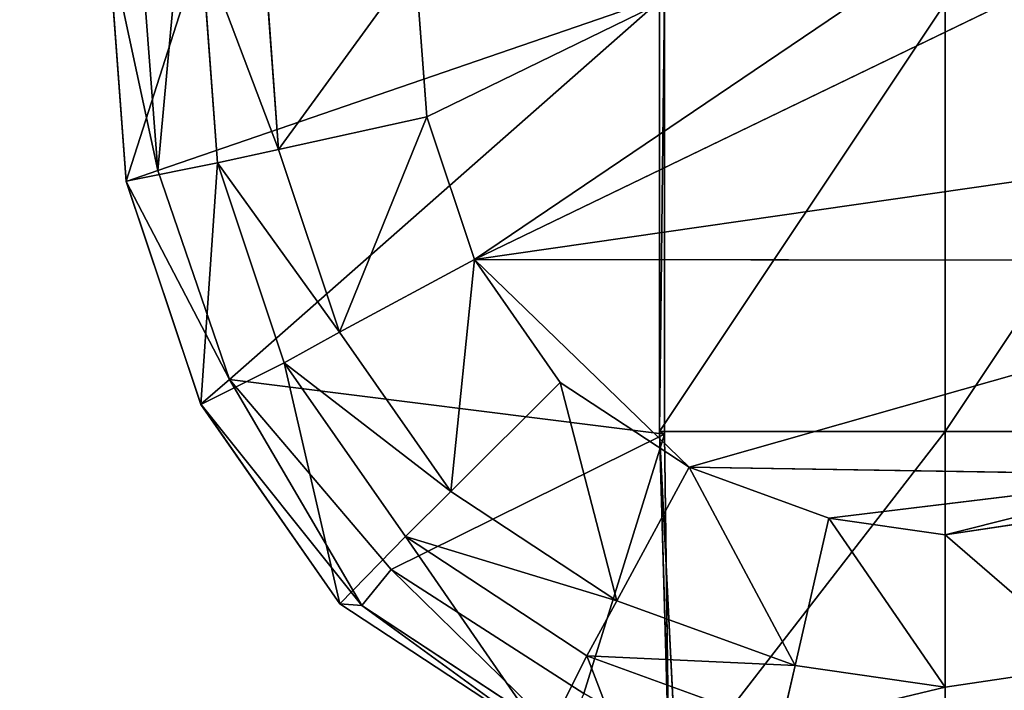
# Model space of a CAD drawing. Extents: x 0 to 31, y 0 to 21.2.
# Tile 147 of 256: x 9.894 to 10.855, y 2.192 to 2.847. Entities that reach past the tile are written whole.
import ezdxf

# ---------------------------------------------------------------- set-up
doc = ezdxf.new("R2010")
doc.units = 0
doc.header["$MEASUREMENT"] = 0
doc.layers.get('0').update_dxf_attribs({"color": 13, "linetype": 'CONTINUOUS'})
for name, color, linetype in [('CAST_IRON', 250, 'CONTINUOUS'), ('GALVANIZED_METAL', 252, 'CONTINUOUS'), ('KNOBS', 252, 'CONTINUOUS')]:
    doc.layers.add(name, color=color, linetype=linetype)

# ---------------------------------------------------------------- blocks, each defined once
blk = doc.blocks.new('NGM5058UC_TRADECAD_DXF')
at = {"layer": 'KNOBS', "color": 0}
for p, q in [((-4.3257, -7.43055, 0.38585), (-5.228, -7.87015, 0.38585)), ((-4.3257, -7.43055, 0.38585), (-5.228, -7.87015, 0.38585)), ((-4.2441, -7.55605, 0.38585), (-5.1816, -8.00945, 0.38585)), ((-4.2441, -7.55605, 0.38585), (-5.1816, -8.00945, 0.38585)), ((-5.5213, -7.93295, 0.90625), (-5.5388, -7.69545, 0.90625)), ((-5.5213, -7.93295, 0.90625), (-5.5388, -7.69545, 0.90625)), ((-5.5388, -7.69655, 1.12645), (-5.5213, -7.93325, 1.12645)), ((-5.5388, -7.69655, 1.12645), (-5.5213, -7.93325, 1.12645)), ((-5.4904, -7.92245, 1.16675), (-5.5073, -7.70025, 1.16675)), ((-5.4904, -7.92245, 1.16675), (-5.5073, -7.70025, 1.16675)), ((-5.4323, -7.91515, 0.90625), (-5.448, -7.70305, 0.90625)), ((-5.4323, -7.91515, 0.90625), (-5.448, -7.70305, 0.90625)), ((-5.387, -7.70755, 0.59075), (-5.3726, -7.90185, 0.59075)), ((-5.3726, -7.90185, 0.80005), (-5.387, -7.70755, 0.80005)), ((-5.3726, -7.90185, 0.80005), (-5.387, -7.70755, 0.80005)), ((-5.387, -7.70755, 0.59075), (-5.3726, -7.90185, 0.59075)), ((-5.2392, -7.71865, 0.38585), (-5.228, -7.87015, 0.38585)), ((-5.228, -7.87015, 0.59075), (-5.2392, -7.71865, 0.59075)), ((-5.228, -7.87015, 0.59075), (-5.2392, -7.71865, 0.59075)), ((-5.2392, -7.71865, 0.38585), (-5.228, -7.87015, 0.38585)), ((-5.4904, -7.92245, 1.16675), (-4.9961, -7.75225, 1.16675)), ((-5.4904, -7.92245, 1.16675), (-4.9961, -7.75225, 1.16675)), ((-4.9961, -7.75225, 1.16675), (-4.9961, -8.17985, 1.16675)), ((-4.9961, -7.75225, 1.16675), (-4.9961, -8.17985, 1.16675)), ((-5.0008, -8.17745, 1.89825), (-5.0008, -7.75915, 1.89805)), ((-5.0008, -8.17745, 1.89825), (-5.0008, -7.75915, 1.89805)), ((-4.7222, -7.75915, 1.89805), (-4.7222, -8.17745, 1.89825)), ((-4.7222, -7.75915, 1.89805), (-4.7222, -8.17745, 1.89825)), ((-5.3726, -7.90185, 0.59075), (-5.228, -7.87015, 0.59075)), ((-5.3726, -7.90185, 0.59075), (-5.228, -7.87015, 0.59075)), ((-5.228, -7.87015, 0.38585), (-5.1816, -8.00945, 0.38585)), ((-5.1816, -8.00945, 0.59075), (-5.228, -7.87015, 0.59075)), ((-5.228, -7.87015, 0.59075), (-5.228, -7.87015, 0.38585)), ((-5.228, -7.87015, 0.59075), (-5.228, -7.87015, 0.38585)), ((-5.1816, -8.00945, 0.59075), (-5.228, -7.87015, 0.59075)), ((-5.228, -7.87015, 0.38585), (-5.1816, -8.00945, 0.38585)), ((-5.1816, -8.00945, 0.38585), (-4.2155, -7.87015, 0.38585)), ((-5.1816, -8.00945, 0.38585), (-4.2155, -7.87015, 0.38585)), ((-5.3726, -7.90185, 0.80005), (-5.4323, -7.91515, 0.90625)), ((-5.3726, -7.90185, 0.80005), (-5.4323, -7.91515, 0.90625)), ((-5.3726, -7.90185, 0.59075), (-5.3131, -8.08045, 0.59065)), ((-5.3131, -8.08045, 0.80005), (-5.3726, -7.90185, 0.80005)), ((-5.3726, -7.90185, 0.59075), (-5.3726, -7.90185, 0.80005)), ((-5.3131, -8.08045, 0.80005), (-5.3726, -7.90185, 0.80005)), ((-5.3726, -7.90185, 0.59075), (-5.3131, -8.08045, 0.59065)), ((-5.3726, -7.90185, 0.59075), (-5.3726, -7.90185, 0.80005)), ((-5.4323, -7.91515, 0.90625), (-5.5213, -7.93295, 0.90625)), ((-5.4323, -7.91515, 0.90625), (-5.5213, -7.93295, 0.90625)), ((-5.3673, -8.11015, 0.90625), (-5.4323, -7.91515, 0.90625)), ((-5.3673, -8.11015, 0.90625), (-5.4323, -7.91515, 0.90625)), ((-5.5213, -7.93325, 1.12645), (-5.4904, -7.92245, 1.16675)), ((-5.5213, -7.93325, 1.12645), (-5.4904, -7.92245, 1.16675)), ((-5.4206, -8.12655, 1.16675), (-5.4904, -7.92245, 1.16675)), ((-5.4206, -8.12655, 1.16675), (-5.4904, -7.92245, 1.16675)), ((-5.5213, -7.93295, 0.90625), (-5.5213, -7.93325, 1.12645)), ((-5.4486, -8.15095, 0.90615), (-5.5213, -7.93295, 0.90625)), ((-5.5213, -7.93295, 0.90625), (-5.5213, -7.93325, 1.12645)), ((-5.4486, -8.15095, 0.90615), (-5.5213, -7.93295, 0.90625)), ((-5.5213, -7.93325, 1.12645), (-5.4486, -8.15065, 1.12645)), ((-5.5213, -7.93325, 1.12645), (-5.4486, -8.15065, 1.12645)), ((-5.1816, -8.00945, 0.59075), (-5.3131, -8.08045, 0.59065)), ((-5.1816, -8.00945, 0.59075), (-5.3131, -8.08045, 0.59065)), ((-4.9721, -8.21215, 0.38585), (-5.1816, -8.00945, 0.38585)), ((-5.1816, -8.00945, 0.38585), (-5.0978, -8.12935, 0.38585)), ((-5.1816, -8.00945, 0.38585), (-4.2623, -8.01045, 0.38585)), ((-5.1816, -8.00945, 0.38585), (-4.2623, -8.01045, 0.38585)), ((-4.9721, -8.21215, 0.38585), (-5.1816, -8.00945, 0.38585)), ((-5.0978, -8.12935, 0.59075), (-5.1816, -8.00945, 0.59075)), ((-5.1816, -8.00945, 0.59075), (-5.1816, -8.00945, 0.38585)), ((-5.1816, -8.00945, 0.59075), (-5.1816, -8.00945, 0.38585)), ((-5.0978, -8.12935, 0.59075), (-5.1816, -8.00945, 0.59075)), ((-5.1816, -8.00945, 0.38585), (-5.0978, -8.12935, 0.38585)), ((-5.3673, -8.11015, 0.90625), (-5.3131, -8.08045, 0.80005)), ((-5.3673, -8.11015, 0.90625), (-5.3131, -8.08045, 0.80005)), ((-5.3131, -8.08045, 0.59065), (-5.2045, -8.23595, 0.59075)), ((-5.2045, -8.23595, 0.80005), (-5.3131, -8.08045, 0.80005)), ((-5.3131, -8.08045, 0.80005), (-5.3131, -8.08045, 0.59065)), ((-5.3131, -8.08045, 0.80005), (-5.3131, -8.08045, 0.59065)), ((-5.2045, -8.23595, 0.80005), (-5.3131, -8.08045, 0.80005)), ((-5.3131, -8.08045, 0.59065), (-5.2045, -8.23595, 0.59075)), ((-5.4486, -8.15095, 0.90615), (-5.3673, -8.11015, 0.90625)), ((-5.4486, -8.15095, 0.90615), (-5.3673, -8.11015, 0.90625)), ((-5.2488, -8.27985, 0.90625), (-5.3673, -8.11015, 0.90625)), ((-5.2488, -8.27985, 0.90625), (-5.3673, -8.11015, 0.90625)), ((-5.4206, -8.12655, 1.16675), (-5.4486, -8.15065, 1.12645)), ((-5.4206, -8.12655, 1.16675), (-5.4486, -8.15065, 1.12645)), ((-5.2629, -8.31205, 1.16675), (-5.4206, -8.12655, 1.16675)), ((-5.4206, -8.12655, 1.16675), (-4.9961, -8.17985, 1.16675)), ((-5.4206, -8.12655, 1.16675), (-4.9961, -8.17985, 1.16675)), ((-5.4206, -8.12655, 1.16675), (-5.2913, -8.34725, 1.12645)), ((-5.4206, -8.12655, 1.16675), (-5.2913, -8.34725, 1.12645)), ((-5.2629, -8.31205, 1.16675), (-5.4206, -8.12655, 1.16675)), ((-5.2045, -8.23595, 0.59075), (-5.0978, -8.12935, 0.59075)), ((-5.2045, -8.23595, 0.59075), (-5.0978, -8.12935, 0.59075)), ((-5.0978, -8.12935, 0.38585), (-4.9721, -8.21215, 0.38585)), ((-4.9721, -8.21215, 0.59075), (-5.0978, -8.12935, 0.59075)), ((-5.0978, -8.12935, 0.59075), (-5.0978, -8.12935, 0.38585)), ((-4.9721, -8.21215, 0.59075), (-5.0978, -8.12935, 0.59075)), ((-5.0978, -8.12935, 0.38585), (-4.9721, -8.21215, 0.38585)), ((-5.0978, -8.12935, 0.59075), (-5.0978, -8.12935, 0.38585)), ((-5.4486, -8.15065, 1.12645), (-5.4486, -8.15095, 0.90615)), ((-5.4486, -8.15065, 1.12645), (-5.2913, -8.34725, 1.12645)), ((-5.3127, -8.34555, 0.90625), (-5.4486, -8.15065, 1.12645)), ((-5.3127, -8.34555, 0.90625), (-5.4486, -8.15065, 1.12645)), ((-5.4486, -8.15065, 1.12645), (-5.4486, -8.15095, 0.90615)), ((-5.4486, -8.15065, 1.12645), (-5.2913, -8.34725, 1.12645)), ((-5.4486, -8.15095, 0.90615), (-5.3127, -8.34555, 0.90625)), ((-5.4486, -8.15095, 0.90615), (-5.3127, -8.34555, 0.90625)), ((-5.2629, -8.31205, 1.16675), (-4.9961, -8.17985, 1.16675)), ((-5.2629, -8.31205, 1.16675), (-4.9961, -8.17985, 1.16675)), ((-4.9841, -8.51575, 1.89845), (-5.0008, -8.17745, 1.89825)), ((-5.0008, -8.17745, 1.89825), (-4.7222, -8.17745, 1.89825)), ((-5.0008, -8.17745, 1.89825), (-4.7222, -8.17745, 1.89825)), ((-5.0008, -8.17745, 1.89825), (-4.9961, -8.17985, 1.16675)), ((-4.9841, -8.51575, 1.89845), (-5.0008, -8.17745, 1.89825)), ((-4.9922, -8.48095, 1.16675), (-5.0008, -8.17745, 1.89825)), ((-4.9922, -8.48095, 1.16675), (-5.0008, -8.17745, 1.89825)), ((-5.0008, -8.17745, 1.89825), (-4.9961, -8.17985, 1.16675)), ((-4.9961, -8.17985, 1.16675), (-4.9922, -8.48095, 1.16675)), ((-4.9961, -8.17985, 1.16675), (-4.9922, -8.48095, 1.16675)), ((-4.7222, -8.53645, 1.89825), (-4.7222, -8.17745, 1.89825)), ((-4.7222, -8.17745, 1.89825), (-4.4435, -8.17745, 1.89825)), ((-4.7222, -8.53645, 1.89825), (-4.7222, -8.17745, 1.89825)), ((-4.7222, -8.17745, 1.89825), (-4.4435, -8.17745, 1.89825)), ((-4.9721, -8.21215, 0.59075), (-5.0425, -8.34265, 0.59075)), ((-4.9721, -8.21215, 0.59075), (-5.0425, -8.34265, 0.59075)), ((-4.4902, -8.21995, 0.38585), (-4.9721, -8.21215, 0.38585)), ((-4.9721, -8.21215, 0.38585), (-4.8356, -8.26185, 0.38585)), ((-4.4902, -8.21995, 0.38585), (-4.9721, -8.21215, 0.38585)), ((-4.8356, -8.26185, 0.59075), (-4.9721, -8.21215, 0.59075)), ((-4.9721, -8.21215, 0.59075), (-4.9721, -8.21215, 0.38585)), ((-4.8356, -8.26185, 0.59075), (-4.9721, -8.21215, 0.59075)), ((-4.9721, -8.21215, 0.38585), (-4.8356, -8.26185, 0.38585)), ((-4.9721, -8.21215, 0.59075), (-4.9721, -8.21215, 0.38585)), ((-4.8356, -8.26185, 0.38585), (-4.4902, -8.21995, 0.38585)), ((-4.8356, -8.26185, 0.38585), (-4.4902, -8.21995, 0.38585)), ((-5.2045, -8.23595, 0.80005), (-5.2488, -8.27985, 0.90625)), ((-5.2045, -8.23595, 0.80005), (-5.2488, -8.27985, 0.90625)), ((-5.2045, -8.23595, 0.59075), (-5.0425, -8.34265, 0.59075)), ((-5.0425, -8.34265, 0.80005), (-5.2045, -8.23595, 0.80005)), ((-5.0425, -8.34265, 0.80005), (-5.2045, -8.23595, 0.80005)), ((-5.2045, -8.23595, 0.59075), (-5.0425, -8.34265, 0.59075)), ((-5.2045, -8.23595, 0.59075), (-5.2045, -8.23595, 0.80005)), ((-5.2045, -8.23595, 0.59075), (-5.2045, -8.23595, 0.80005)), ((-4.8356, -8.26185, 0.59075), (-4.8687, -8.40585, 0.59075)), ((-4.8356, -8.26185, 0.59075), (-4.8687, -8.40585, 0.59075)), ((-4.8356, -8.26185, 0.38585), (-4.7221, -8.27805, 0.38585)), ((-4.7221, -8.27805, 0.59075), (-4.8356, -8.26185, 0.59075)), ((-4.8356, -8.26185, 0.59075), (-4.8356, -8.26185, 0.38585)), ((-4.7221, -8.27805, 0.59075), (-4.8356, -8.26185, 0.59075)), ((-4.8356, -8.26185, 0.38585), (-4.7221, -8.27805, 0.38585)), ((-4.8356, -8.26185, 0.59075), (-4.8356, -8.26185, 0.38585)), ((-4.7221, -8.27805, 0.38585), (-4.6085, -8.26115, 0.38585)), ((-4.6085, -8.26115, 0.59075), (-4.7221, -8.27805, 0.59075)), ((-4.6085, -8.26115, 0.59075), (-4.7221, -8.27805, 0.59075)), ((-4.7221, -8.27805, 0.38585), (-4.6085, -8.26115, 0.38585)), ((-5.2488, -8.27985, 0.90625), (-5.3127, -8.34555, 0.90625)), ((-5.2488, -8.27985, 0.90625), (-5.3127, -8.34555, 0.90625)), ((-5.0719, -8.39635, 0.90625), (-5.2488, -8.27985, 0.90625)), ((-5.0719, -8.39635, 0.90625), (-5.2488, -8.27985, 0.90625)), ((-4.7221, -8.27805, 0.59075), (-4.7221, -8.42685, 0.59075)), ((-4.7221, -8.27805, 0.59075), (-4.7221, -8.42685, 0.59075)), ((-4.7221, -8.27805, 0.59075), (-4.7221, -8.27805, 0.38585)), ((-4.7221, -8.27805, 0.59075), (-4.7221, -8.27805, 0.38585)), ((-5.2913, -8.34725, 1.12645), (-5.2629, -8.31205, 1.16675)), ((-5.2913, -8.34725, 1.12645), (-5.2629, -8.31205, 1.16675)), ((-5.0748, -8.43305, 1.16675), (-5.2629, -8.31205, 1.16675)), ((-5.0748, -8.43305, 1.16675), (-5.2629, -8.31205, 1.16675)), ((-5.1125, -8.47735, 0.90625), (-5.3127, -8.34555, 0.90625)), ((-5.3127, -8.34555, 0.90625), (-5.2913, -8.34725, 1.12645)), ((-5.1125, -8.47735, 0.90625), (-5.3127, -8.34555, 0.90625)), ((-5.3127, -8.34555, 0.90625), (-5.2913, -8.34725, 1.12645)), ((-5.2913, -8.34725, 1.12645), (-5.0945, -8.47675, 1.12645)), ((-5.2913, -8.34725, 1.12645), (-5.0945, -8.47675, 1.12645)), ((-5.0719, -8.39635, 0.90625), (-5.0425, -8.34265, 0.80005)), ((-5.0719, -8.39635, 0.90625), (-5.0425, -8.34265, 0.80005)), ((-5.0425, -8.34265, 0.59075), (-4.8687, -8.40585, 0.59075)), ((-4.8687, -8.40585, 0.80005), (-5.0425, -8.34265, 0.80005)), ((-5.0425, -8.34265, 0.80005), (-5.0425, -8.34265, 0.59075)), ((-4.8687, -8.40585, 0.80005), (-5.0425, -8.34265, 0.80005)), ((-5.0425, -8.34265, 0.59075), (-4.8687, -8.40585, 0.59075)), ((-5.0425, -8.34265, 0.80005), (-5.0425, -8.34265, 0.59075)), ((-5.1125, -8.47735, 0.90625), (-5.0719, -8.39635, 0.90625)), ((-5.1125, -8.47735, 0.90625), (-5.0719, -8.39635, 0.90625)), ((-4.8822, -8.46535, 0.90625), (-5.0719, -8.39635, 0.90625)), ((-4.8822, -8.46535, 0.90625), (-5.0719, -8.39635, 0.90625)), ((-4.8822, -8.46535, 0.90625), (-4.8687, -8.40585, 0.80005)), ((-4.8822, -8.46535, 0.90625), (-4.8687, -8.40585, 0.80005)), ((-4.8687, -8.40585, 0.59075), (-4.7221, -8.42685, 0.59075)), ((-4.8687, -8.40585, 0.80005), (-4.7221, -8.42685, 0.80005)), ((-4.8687, -8.40585, 0.59075), (-4.7221, -8.42685, 0.59075)), ((-4.8687, -8.40585, 0.59075), (-4.8687, -8.40585, 0.80005)), ((-4.8687, -8.40585, 0.80005), (-4.7221, -8.42685, 0.80005)), ((-4.8687, -8.40585, 0.59075), (-4.8687, -8.40585, 0.80005)), ((-4.7221, -8.42685, 0.59075), (-4.5755, -8.40495, 0.59075)), ((-4.7221, -8.42685, 0.80005), (-4.5755, -8.40495, 0.80005)), ((-4.7221, -8.42685, 0.59075), (-4.5755, -8.40495, 0.59075)), ((-4.7221, -8.42685, 0.80005), (-4.5755, -8.40495, 0.80005)), ((-4.7222, -8.48825, 0.90625), (-4.7221, -8.42685, 0.80005)), ((-4.7222, -8.48825, 0.90625), (-4.7221, -8.42685, 0.80005)), ((-4.7221, -8.42685, 0.59075), (-4.7221, -8.42685, 0.80005)), ((-4.7221, -8.42685, 0.59075), (-4.7221, -8.42685, 0.80005))]:
    blk.add_line(p, q, dxfattribs=at)
at = {"layer": 'CAST_IRON', "color": 0}
mesh = blk.add_polyface(dxfattribs=at)
corners = [(-6.3929, -5.77405, 0.58145), (6.2138, -5.87025, 0.58145), (-7.348, -9.18255, 0.58145), (5.9703, -5.77405, 0.58145)]
mesh.append_faces([[corners[k] for k in face] for face in [(0, 1, 2), (1, 0, 3)]], dxfattribs={"vtx0": -1, "color": 0})
mesh = blk.add_polyface(dxfattribs=at)
corners = [(6.3871, -5.99295, 0.58145), (-7.348, -9.18255, 0.58145), (6.2138, -5.87025, 0.58145)]
mesh.append_faces([[corners[k] for k in face] for face in [(0, 1, 2)]], dxfattribs={"color": 0})
mesh = blk.add_polyface(dxfattribs=at)
corners = [(6.4994, -6.14695, 0.58145), (-7.348, -9.18255, 0.58145), (6.3871, -5.99295, 0.58145)]
mesh.append_faces([[corners[k] for k in face] for face in [(0, 1, 2)]], dxfattribs={"color": 0})
mesh = blk.add_polyface(dxfattribs=at)
corners = [(6.5572, -6.27685, 0.57605), (-7.348, -9.18255, 0.58145), (6.4994, -6.14695, 0.58145)]
mesh.append_faces([[corners[k] for k in face] for face in [(0, 1, 2)]], dxfattribs={"color": 0})
mesh = blk.add_polyface(dxfattribs=at)
corners = [(6.5715, -6.39075, 0.58145), (-7.348, -9.18255, 0.58145), (6.5572, -6.27685, 0.57605)]
mesh.append_faces([[corners[k] for k in face] for face in [(0, 1, 2)]], dxfattribs={"color": 0})
mesh = blk.add_polyface(dxfattribs=at)
corners = [(6.5869, -9.17585, 0.58145), (-7.348, -9.18255, 0.58145), (6.5715, -6.39075, 0.58145)]
mesh.append_faces([[corners[k] for k in face] for face in [(0, 1, 2)]], dxfattribs={"color": 0})
at = {"layer": 'GALVANIZED_METAL', "color": 0}
mesh = blk.add_polyface(dxfattribs=at)
corners = [(-14.2165, -9.41305, -1.89865), (14.216, 9.40775, -1.89865), (-14.3866, -9.24295, -1.89865), (14.386, 9.23775, -1.89865)]
mesh.append_faces([[corners[k] for k in face] for face in [(0, 1, 2), (1, 0, 3)]], dxfattribs={"vtx0": -1, "color": 0})
mesh = blk.add_polyface(dxfattribs=at)
corners = [(14.216, 9.40775, -1.89865), (-14.2165, 9.40775, -1.89865), (-14.3866, -9.24295, -1.89865)]
mesh.append_faces([[corners[k] for k in face] for face in [(0, 1, 2)]], dxfattribs={"color": 0})
mesh = blk.add_polyface(dxfattribs=at)
corners = [(14.386, 9.23775, -1.89865), (-14.2165, -9.41305, -1.89865), (14.2159, -9.41295, -1.89865)]
mesh.append_faces([[corners[k] for k in face] for face in [(0, 1, 2)]], dxfattribs={"color": 0})
at = {"layer": 'KNOBS', "color": 0}
mesh = blk.add_polyface(dxfattribs=at)
corners = [(-4.3257, -7.43055, 0.38585), (-5.2392, -7.71865, 0.38585), (-5.228, -7.87015, 0.38585)]
mesh.append_faces([[corners[k] for k in face] for face in [(0, 1, 2)]], dxfattribs={"color": 0})
mesh = blk.add_polyface(dxfattribs=at)
corners = [(-5.1816, -8.00945, 0.38585), (-4.3257, -7.43055, 0.38585), (-5.228, -7.87015, 0.38585), (-4.2441, -7.55605, 0.38585)]
mesh.append_faces([[corners[k] for k in face] for face in [(0, 1, 2), (1, 0, 3)]], dxfattribs={"vtx0": -1, "color": 0})
mesh = blk.add_polyface(dxfattribs=at)
corners = [(-5.4469, -7.44745, 1.16675), (-5.4904, -7.92245, 1.16675), (-5.5073, -7.70025, 1.16675), (-4.9961, -7.75225, 1.16675)]
mesh.append_faces([[corners[k] for k in face] for face in [(0, 1, 2), (1, 0, 3)]], dxfattribs={"vtx0": -1, "color": 0})
mesh = blk.add_polyface(dxfattribs=at)
corners = [(-4.2155, -7.87015, 0.38585), (-4.2441, -7.55605, 0.38585), (-5.1816, -8.00945, 0.38585), (-4.2044, -7.71865, 0.38585)]
mesh.append_faces([[corners[k] for k in face] for face in [(0, 1, 2), (1, 0, 3)]], dxfattribs={"vtx0": -1, "color": 0})
mesh = blk.add_polyface(dxfattribs=at)
corners = [(-5.5213, -7.93295, 0.90625), (-5.5388, -7.69655, 1.12645), (-5.5213, -7.93325, 1.12645), (-5.5388, -7.69545, 0.90625)]
mesh.append_faces([[corners[k] for k in face] for face in [(0, 1, 2), (1, 0, 3)]], dxfattribs={"vtx0": -1, "color": 0})
mesh = blk.add_polyface(dxfattribs=at)
corners = [(-5.5213, -7.93295, 0.90625), (-5.448, -7.70305, 0.90625), (-5.5388, -7.69545, 0.90625), (-5.4323, -7.91515, 0.90625)]
mesh.append_faces([[corners[k] for k in face] for face in [(0, 1, 2), (1, 0, 3)]], dxfattribs={"vtx0": -1, "color": 0})
mesh = blk.add_polyface(dxfattribs=at)
corners = [(-5.5388, -7.69655, 1.12645), (-5.4904, -7.92245, 1.16675), (-5.5213, -7.93325, 1.12645)]
mesh.append_faces([[corners[k] for k in face] for face in [(0, 1, 2)]], dxfattribs={"color": 0})
mesh = blk.add_polyface(dxfattribs=at)
corners = [(-5.5388, -7.69655, 1.12645), (-5.5073, -7.70025, 1.16675), (-5.4904, -7.92245, 1.16675)]
mesh.append_faces([[corners[k] for k in face] for face in [(0, 1, 2)]], dxfattribs={"color": 0})
mesh = blk.add_polyface(dxfattribs=at)
corners = [(-5.3726, -7.90185, 0.80005), (-5.448, -7.70305, 0.90625), (-5.4323, -7.91515, 0.90625), (-5.387, -7.70755, 0.80005)]
mesh.append_faces([[corners[k] for k in face] for face in [(0, 1, 2), (1, 0, 3)]], dxfattribs={"vtx0": -1, "color": 0})
mesh = blk.add_polyface(dxfattribs=at)
corners = [(-5.3726, -7.90185, 0.59075), (-5.2392, -7.71865, 0.59075), (-5.387, -7.70755, 0.59075), (-5.228, -7.87015, 0.59075)]
mesh.append_faces([[corners[k] for k in face] for face in [(0, 1, 2), (1, 0, 3)]], dxfattribs={"vtx0": -1, "color": 0})
mesh = blk.add_polyface(dxfattribs=at)
corners = [(-5.387, -7.70755, 0.59075), (-5.3726, -7.90185, 0.80005), (-5.3726, -7.90185, 0.59075), (-5.387, -7.70755, 0.80005)]
mesh.append_faces([[corners[k] for k in face] for face in [(0, 1, 2), (1, 0, 3)]], dxfattribs={"vtx0": -1, "color": 0})
mesh = blk.add_polyface(dxfattribs=at)
corners = [(-5.2392, -7.71865, 0.38585), (-5.228, -7.87015, 0.59075), (-5.228, -7.87015, 0.38585), (-5.2392, -7.71865, 0.59075)]
mesh.append_faces([[corners[k] for k in face] for face in [(0, 1, 2), (1, 0, 3)]], dxfattribs={"vtx0": -1, "color": 0})
mesh = blk.add_polyface(dxfattribs=at)
corners = [(-4.9961, -7.75225, 1.16675), (-5.4206, -8.12655, 1.16675), (-5.4904, -7.92245, 1.16675), (-4.9961, -8.17985, 1.16675)]
mesh.append_faces([[corners[k] for k in face] for face in [(0, 1, 2), (1, 0, 3)]], dxfattribs={"vtx0": -1, "color": 0})
mesh = blk.add_polyface(dxfattribs=at)
corners = [(-4.9961, -7.75225, 1.16675), (-5.0008, -8.17745, 1.89825), (-4.9961, -8.17985, 1.16675), (-5.0008, -7.75915, 1.89805)]
mesh.append_faces([[corners[k] for k in face] for face in [(0, 1, 2), (1, 0, 3)]], dxfattribs={"vtx0": -1, "color": 0})
mesh = blk.add_polyface(dxfattribs=at)
corners = [(-4.7222, -7.75915, 1.89805), (-5.0008, -8.17745, 1.89825), (-5.0008, -7.75915, 1.89805), (-4.7222, -8.17745, 1.89825)]
mesh.append_faces([[corners[k] for k in face] for face in [(0, 1, 2), (1, 0, 3)]], dxfattribs={"vtx0": -1, "color": 0})
mesh = blk.add_polyface(dxfattribs=at)
corners = [(-4.4435, -7.75915, 1.89805), (-4.7222, -8.17745, 1.89825), (-4.7222, -7.75915, 1.89805), (-4.4435, -8.17745, 1.89825)]
mesh.append_faces([[corners[k] for k in face] for face in [(0, 1, 2), (1, 0, 3)]], dxfattribs={"vtx0": -1, "color": 0})
mesh = blk.add_polyface(dxfattribs=at)
corners = [(-5.3131, -8.08045, 0.59065), (-5.228, -7.87015, 0.59075), (-5.3726, -7.90185, 0.59075), (-5.1816, -8.00945, 0.59075)]
mesh.append_faces([[corners[k] for k in face] for face in [(0, 1, 2), (1, 0, 3)]], dxfattribs={"vtx0": -1, "color": 0})
mesh = blk.add_polyface(dxfattribs=at)
corners = [(-5.228, -7.87015, 0.38585), (-5.1816, -8.00945, 0.59075), (-5.1816, -8.00945, 0.38585), (-5.228, -7.87015, 0.59075)]
mesh.append_faces([[corners[k] for k in face] for face in [(0, 1, 2), (1, 0, 3)]], dxfattribs={"vtx0": -1, "color": 0})
mesh = blk.add_polyface(dxfattribs=at)
corners = [(-4.2155, -7.87015, 0.38585), (-5.1816, -8.00945, 0.38585), (-4.2623, -8.01045, 0.38585)]
mesh.append_faces([[corners[k] for k in face] for face in [(0, 1, 2)]], dxfattribs={"color": 0})
mesh = blk.add_polyface(dxfattribs=at)
corners = [(-5.3131, -8.08045, 0.80005), (-5.4323, -7.91515, 0.90625), (-5.3673, -8.11015, 0.90625), (-5.3726, -7.90185, 0.80005)]
mesh.append_faces([[corners[k] for k in face] for face in [(0, 1, 2), (1, 0, 3)]], dxfattribs={"vtx0": -1, "color": 0})
mesh = blk.add_polyface(dxfattribs=at)
corners = [(-5.3726, -7.90185, 0.59075), (-5.3131, -8.08045, 0.80005), (-5.3131, -8.08045, 0.59065), (-5.3726, -7.90185, 0.80005)]
mesh.append_faces([[corners[k] for k in face] for face in [(0, 1, 2), (1, 0, 3)]], dxfattribs={"vtx0": -1, "color": 0})
mesh = blk.add_polyface(dxfattribs=at)
corners = [(-5.4323, -7.91515, 0.90625), (-5.5213, -7.93295, 0.90625), (-5.4486, -8.15095, 0.90615)]
mesh.append_faces([[corners[k] for k in face] for face in [(0, 1, 2)]], dxfattribs={"color": 0})
mesh = blk.add_polyface(dxfattribs=at)
corners = [(-5.3673, -8.11015, 0.90625), (-5.4323, -7.91515, 0.90625), (-5.4486, -8.15095, 0.90615)]
mesh.append_faces([[corners[k] for k in face] for face in [(0, 1, 2)]], dxfattribs={"color": 0})
mesh = blk.add_polyface(dxfattribs=at)
corners = [(-5.4904, -7.92245, 1.16675), (-5.4206, -8.12655, 1.16675), (-5.5213, -7.93325, 1.12645)]
mesh.append_faces([[corners[k] for k in face] for face in [(0, 1, 2)]], dxfattribs={"color": 0})
mesh = blk.add_polyface(dxfattribs=at)
corners = [(-5.5213, -7.93295, 0.90625), (-5.4486, -8.15065, 1.12645), (-5.4486, -8.15095, 0.90615), (-5.5213, -7.93325, 1.12645)]
mesh.append_faces([[corners[k] for k in face] for face in [(0, 1, 2), (1, 0, 3)]], dxfattribs={"vtx0": -1, "color": 0})
mesh = blk.add_polyface(dxfattribs=at)
corners = [(-5.5213, -7.93325, 1.12645), (-5.4206, -8.12655, 1.16675), (-5.4486, -8.15065, 1.12645)]
mesh.append_faces([[corners[k] for k in face] for face in [(0, 1, 2)]], dxfattribs={"color": 0})
mesh = blk.add_polyface(dxfattribs=at)
corners = [(-5.2045, -8.23595, 0.59075), (-5.1816, -8.00945, 0.59075), (-5.3131, -8.08045, 0.59065), (-5.0978, -8.12935, 0.59075)]
mesh.append_faces([[corners[k] for k in face] for face in [(0, 1, 2), (1, 0, 3)]], dxfattribs={"vtx0": -1, "color": 0})
mesh = blk.add_polyface(dxfattribs=at)
corners = [(-4.9721, -8.21215, 0.38585), (-5.1816, -8.00945, 0.38585), (-5.0978, -8.12935, 0.38585)]
mesh.append_faces([[corners[k] for k in face] for face in [(0, 1, 2)]], dxfattribs={"color": 0})
mesh = blk.add_polyface(dxfattribs=at)
corners = [(-4.9721, -8.21215, 0.38585), (-4.2623, -8.01045, 0.38585), (-5.1816, -8.00945, 0.38585), (-4.4902, -8.21995, 0.38585)]
mesh.append_faces([[corners[k] for k in face] for face in [(0, 1, 2), (1, 0, 3)]], dxfattribs={"vtx0": -1, "color": 0})
mesh = blk.add_polyface(dxfattribs=at)
corners = [(-5.1816, -8.00945, 0.38585), (-5.0978, -8.12935, 0.59075), (-5.0978, -8.12935, 0.38585), (-5.1816, -8.00945, 0.59075)]
mesh.append_faces([[corners[k] for k in face] for face in [(0, 1, 2), (1, 0, 3)]], dxfattribs={"vtx0": -1, "color": 0})
mesh = blk.add_polyface(dxfattribs=at)
corners = [(-5.2045, -8.23595, 0.80005), (-5.3673, -8.11015, 0.90625), (-5.2488, -8.27985, 0.90625), (-5.3131, -8.08045, 0.80005)]
mesh.append_faces([[corners[k] for k in face] for face in [(0, 1, 2), (1, 0, 3)]], dxfattribs={"vtx0": -1, "color": 0})
mesh = blk.add_polyface(dxfattribs=at)
corners = [(-5.3131, -8.08045, 0.59065), (-5.2045, -8.23595, 0.80005), (-5.2045, -8.23595, 0.59075), (-5.3131, -8.08045, 0.80005)]
mesh.append_faces([[corners[k] for k in face] for face in [(0, 1, 2), (1, 0, 3)]], dxfattribs={"vtx0": -1, "color": 0})
mesh = blk.add_polyface(dxfattribs=at)
corners = [(-5.3127, -8.34555, 0.90625), (-5.3673, -8.11015, 0.90625), (-5.4486, -8.15095, 0.90615)]
mesh.append_faces([[corners[k] for k in face] for face in [(0, 1, 2)]], dxfattribs={"color": 0})
mesh = blk.add_polyface(dxfattribs=at)
corners = [(-5.2488, -8.27985, 0.90625), (-5.3673, -8.11015, 0.90625), (-5.3127, -8.34555, 0.90625)]
mesh.append_faces([[corners[k] for k in face] for face in [(0, 1, 2)]], dxfattribs={"color": 0})
mesh = blk.add_polyface(dxfattribs=at)
corners = [(-5.2913, -8.34725, 1.12645), (-5.4486, -8.15065, 1.12645), (-5.4206, -8.12655, 1.16675)]
mesh.append_faces([[corners[k] for k in face] for face in [(0, 1, 2)]], dxfattribs={"color": 0})
mesh = blk.add_polyface(dxfattribs=at)
corners = [(-4.9961, -8.17985, 1.16675), (-5.2629, -8.31205, 1.16675), (-5.4206, -8.12655, 1.16675)]
mesh.append_faces([[corners[k] for k in face] for face in [(0, 1, 2)]], dxfattribs={"color": 0})
mesh = blk.add_polyface(dxfattribs=at)
corners = [(-5.2629, -8.31205, 1.16675), (-5.2913, -8.34725, 1.12645), (-5.4206, -8.12655, 1.16675)]
mesh.append_faces([[corners[k] for k in face] for face in [(0, 1, 2)]], dxfattribs={"color": 0})
mesh = blk.add_polyface(dxfattribs=at)
corners = [(-5.0425, -8.34265, 0.59075), (-5.0978, -8.12935, 0.59075), (-5.2045, -8.23595, 0.59075), (-4.9721, -8.21215, 0.59075)]
mesh.append_faces([[corners[k] for k in face] for face in [(0, 1, 2), (1, 0, 3)]], dxfattribs={"vtx0": -1, "color": 0})
mesh = blk.add_polyface(dxfattribs=at)
corners = [(-5.0978, -8.12935, 0.59075), (-4.9721, -8.21215, 0.38585), (-5.0978, -8.12935, 0.38585), (-4.9721, -8.21215, 0.59075)]
mesh.append_faces([[corners[k] for k in face] for face in [(0, 1, 2), (1, 0, 3)]], dxfattribs={"vtx0": -1, "color": 0})
mesh = blk.add_polyface(dxfattribs=at)
corners = [(-5.4486, -8.15065, 1.12645), (-5.2913, -8.34725, 1.12645), (-5.3127, -8.34555, 0.90625)]
mesh.append_faces([[corners[k] for k in face] for face in [(0, 1, 2)]], dxfattribs={"color": 0})
mesh = blk.add_polyface(dxfattribs=at)
corners = [(-5.4486, -8.15065, 1.12645), (-5.3127, -8.34555, 0.90625), (-5.4486, -8.15095, 0.90615)]
mesh.append_faces([[corners[k] for k in face] for face in [(0, 1, 2)]], dxfattribs={"color": 0})
mesh = blk.add_polyface(dxfattribs=at)
corners = [(-4.9961, -8.17985, 1.16675), (-5.0748, -8.43305, 1.16675), (-5.2629, -8.31205, 1.16675), (-4.9922, -8.48095, 1.16675)]
mesh.append_faces([[corners[k] for k in face] for face in [(0, 1, 2), (1, 0, 3)]], dxfattribs={"vtx0": -1, "color": 0})
mesh = blk.add_polyface(dxfattribs=at)
corners = [(-4.7222, -8.17745, 1.89825), (-4.9841, -8.51575, 1.89845), (-5.0008, -8.17745, 1.89825), (-4.7222, -8.53645, 1.89825)]
mesh.append_faces([[corners[k] for k in face] for face in [(0, 1, 2), (1, 0, 3)]], dxfattribs={"vtx0": -1, "color": 0})
mesh = blk.add_polyface(dxfattribs=at)
corners = [(-5.0008, -8.17745, 1.89825), (-4.9841, -8.51575, 1.89845), (-4.9922, -8.48095, 1.16675)]
mesh.append_faces([[corners[k] for k in face] for face in [(0, 1, 2)]], dxfattribs={"color": 0})
mesh = blk.add_polyface(dxfattribs=at)
corners = [(-5.0008, -8.17745, 1.89825), (-4.9922, -8.48095, 1.16675), (-4.9961, -8.17985, 1.16675)]
mesh.append_faces([[corners[k] for k in face] for face in [(0, 1, 2)]], dxfattribs={"color": 0})
mesh = blk.add_polyface(dxfattribs=at)
corners = [(-4.4435, -8.17745, 1.89825), (-4.7222, -8.53645, 1.89825), (-4.7222, -8.17745, 1.89825), (-4.4602, -8.51575, 1.89835)]
mesh.append_faces([[corners[k] for k in face] for face in [(0, 1, 2), (1, 0, 3)]], dxfattribs={"vtx0": -1, "color": 0})
mesh = blk.add_polyface(dxfattribs=at)
corners = [(-4.8687, -8.40585, 0.59075), (-4.9721, -8.21215, 0.59075), (-5.0425, -8.34265, 0.59075), (-4.8356, -8.26185, 0.59075)]
mesh.append_faces([[corners[k] for k in face] for face in [(0, 1, 2), (1, 0, 3)]], dxfattribs={"vtx0": -1, "color": 0})
mesh = blk.add_polyface(dxfattribs=at)
corners = [(-4.4902, -8.21995, 0.38585), (-4.9721, -8.21215, 0.38585), (-4.8356, -8.26185, 0.38585)]
mesh.append_faces([[corners[k] for k in face] for face in [(0, 1, 2)]], dxfattribs={"color": 0})
mesh = blk.add_polyface(dxfattribs=at)
corners = [(-4.9721, -8.21215, 0.59075), (-4.8356, -8.26185, 0.38585), (-4.9721, -8.21215, 0.38585), (-4.8356, -8.26185, 0.59075)]
mesh.append_faces([[corners[k] for k in face] for face in [(0, 1, 2), (1, 0, 3)]], dxfattribs={"vtx0": -1, "color": 0})
mesh = blk.add_polyface(dxfattribs=at)
corners = [(-4.7221, -8.27805, 0.38585), (-4.4902, -8.21995, 0.38585), (-4.8356, -8.26185, 0.38585), (-4.6085, -8.26115, 0.38585)]
mesh.append_faces([[corners[k] for k in face] for face in [(0, 1, 2), (1, 0, 3)]], dxfattribs={"vtx0": -1, "color": 0})
mesh = blk.add_polyface(dxfattribs=at)
corners = [(-5.2488, -8.27985, 0.90625), (-5.0425, -8.34265, 0.80005), (-5.2045, -8.23595, 0.80005), (-5.0719, -8.39635, 0.90625)]
mesh.append_faces([[corners[k] for k in face] for face in [(0, 1, 2), (1, 0, 3)]], dxfattribs={"vtx0": -1, "color": 0})
mesh = blk.add_polyface(dxfattribs=at)
corners = [(-5.2045, -8.23595, 0.80005), (-5.0425, -8.34265, 0.59075), (-5.2045, -8.23595, 0.59075), (-5.0425, -8.34265, 0.80005)]
mesh.append_faces([[corners[k] for k in face] for face in [(0, 1, 2), (1, 0, 3)]], dxfattribs={"vtx0": -1, "color": 0})
mesh = blk.add_polyface(dxfattribs=at)
corners = [(-4.7221, -8.42685, 0.59075), (-4.8356, -8.26185, 0.59075), (-4.8687, -8.40585, 0.59075), (-4.7221, -8.27805, 0.59075)]
mesh.append_faces([[corners[k] for k in face] for face in [(0, 1, 2), (1, 0, 3)]], dxfattribs={"vtx0": -1, "color": 0})
mesh = blk.add_polyface(dxfattribs=at)
corners = [(-4.8356, -8.26185, 0.59075), (-4.7221, -8.27805, 0.38585), (-4.8356, -8.26185, 0.38585), (-4.7221, -8.27805, 0.59075)]
mesh.append_faces([[corners[k] for k in face] for face in [(0, 1, 2), (1, 0, 3)]], dxfattribs={"vtx0": -1, "color": 0})
mesh = blk.add_polyface(dxfattribs=at)
corners = [(-4.5755, -8.40495, 0.59075), (-4.7221, -8.27805, 0.59075), (-4.7221, -8.42685, 0.59075), (-4.6085, -8.26115, 0.59075)]
mesh.append_faces([[corners[k] for k in face] for face in [(0, 1, 2), (1, 0, 3)]], dxfattribs={"vtx0": -1, "color": 0})
mesh = blk.add_polyface(dxfattribs=at)
corners = [(-4.7221, -8.27805, 0.59075), (-4.6085, -8.26115, 0.38585), (-4.7221, -8.27805, 0.38585), (-4.6085, -8.26115, 0.59075)]
mesh.append_faces([[corners[k] for k in face] for face in [(0, 1, 2), (1, 0, 3)]], dxfattribs={"vtx0": -1, "color": 0})
mesh = blk.add_polyface(dxfattribs=at)
corners = [(-5.1125, -8.47735, 0.90625), (-5.2488, -8.27985, 0.90625), (-5.3127, -8.34555, 0.90625), (-5.0719, -8.39635, 0.90625)]
mesh.append_faces([[corners[k] for k in face] for face in [(0, 1, 2), (1, 0, 3)]], dxfattribs={"vtx0": -1, "color": 0})
mesh = blk.add_polyface(dxfattribs=at)
corners = [(-5.0945, -8.47675, 1.12645), (-5.2913, -8.34725, 1.12645), (-5.2629, -8.31205, 1.16675)]
mesh.append_faces([[corners[k] for k in face] for face in [(0, 1, 2)]], dxfattribs={"color": 0})
mesh = blk.add_polyface(dxfattribs=at)
corners = [(-5.0748, -8.43305, 1.16675), (-5.0945, -8.47675, 1.12645), (-5.2629, -8.31205, 1.16675)]
mesh.append_faces([[corners[k] for k in face] for face in [(0, 1, 2)]], dxfattribs={"color": 0})
mesh = blk.add_polyface(dxfattribs=at)
corners = [(-5.2913, -8.34725, 1.12645), (-5.1125, -8.47735, 0.90625), (-5.3127, -8.34555, 0.90625), (-5.0945, -8.47675, 1.12645)]
mesh.append_faces([[corners[k] for k in face] for face in [(0, 1, 2), (1, 0, 3)]], dxfattribs={"vtx0": -1, "color": 0})
mesh = blk.add_polyface(dxfattribs=at)
corners = [(-5.0719, -8.39635, 0.90625), (-4.8687, -8.40585, 0.80005), (-5.0425, -8.34265, 0.80005), (-4.8822, -8.46535, 0.90625)]
mesh.append_faces([[corners[k] for k in face] for face in [(0, 1, 2), (1, 0, 3)]], dxfattribs={"vtx0": -1, "color": 0})
mesh = blk.add_polyface(dxfattribs=at)
corners = [(-5.0425, -8.34265, 0.80005), (-4.8687, -8.40585, 0.59075), (-5.0425, -8.34265, 0.59075), (-4.8687, -8.40585, 0.80005)]
mesh.append_faces([[corners[k] for k in face] for face in [(0, 1, 2), (1, 0, 3)]], dxfattribs={"vtx0": -1, "color": 0})
mesh = blk.add_polyface(dxfattribs=at)
corners = [(-5.0211, -8.52835, 0.90625), (-5.0719, -8.39635, 0.90625), (-5.1125, -8.47735, 0.90625), (-4.8822, -8.46535, 0.90625)]
mesh.append_faces([[corners[k] for k in face] for face in [(0, 1, 2), (1, 0, 3)]], dxfattribs={"vtx0": -1, "color": 0})
mesh = blk.add_polyface(dxfattribs=at)
corners = [(-4.8822, -8.46535, 0.90625), (-4.7221, -8.42685, 0.80005), (-4.8687, -8.40585, 0.80005), (-4.7222, -8.48825, 0.90625)]
mesh.append_faces([[corners[k] for k in face] for face in [(0, 1, 2), (1, 0, 3)]], dxfattribs={"vtx0": -1, "color": 0})
mesh = blk.add_polyface(dxfattribs=at)
corners = [(-4.8687, -8.40585, 0.80005), (-4.7221, -8.42685, 0.59075), (-4.8687, -8.40585, 0.59075), (-4.7221, -8.42685, 0.80005)]
mesh.append_faces([[corners[k] for k in face] for face in [(0, 1, 2), (1, 0, 3)]], dxfattribs={"vtx0": -1, "color": 0})
mesh = blk.add_polyface(dxfattribs=at)
corners = [(-4.7222, -8.48825, 0.90625), (-4.5755, -8.40495, 0.80005), (-4.7221, -8.42685, 0.80005), (-4.5621, -8.46445, 0.90625)]
mesh.append_faces([[corners[k] for k in face] for face in [(0, 1, 2), (1, 0, 3)]], dxfattribs={"vtx0": -1, "color": 0})
mesh = blk.add_polyface(dxfattribs=at)
corners = [(-4.7221, -8.42685, 0.80005), (-4.5755, -8.40495, 0.59075), (-4.7221, -8.42685, 0.59075), (-4.5755, -8.40495, 0.80005)]
mesh.append_faces([[corners[k] for k in face] for face in [(0, 1, 2), (1, 0, 3)]], dxfattribs={"vtx0": -1, "color": 0})
blk = doc.blocks.new('NGM5058UC_TRADECAD_DWG')
at = {"color": 0}
blk.add_blockref('NGM5058UC_TRADECAD_DXF', (15.5194, 10.62185, 1.89865), dxfattribs=at)

msp = doc.modelspace()

# ---------------------------------------------------------------- block references
at = {"color": 0}
msp.add_blockref('NGM5058UC_TRADECAD_DWG', (0, 0), dxfattribs=at)

doc.saveas('drawing.dxf')
